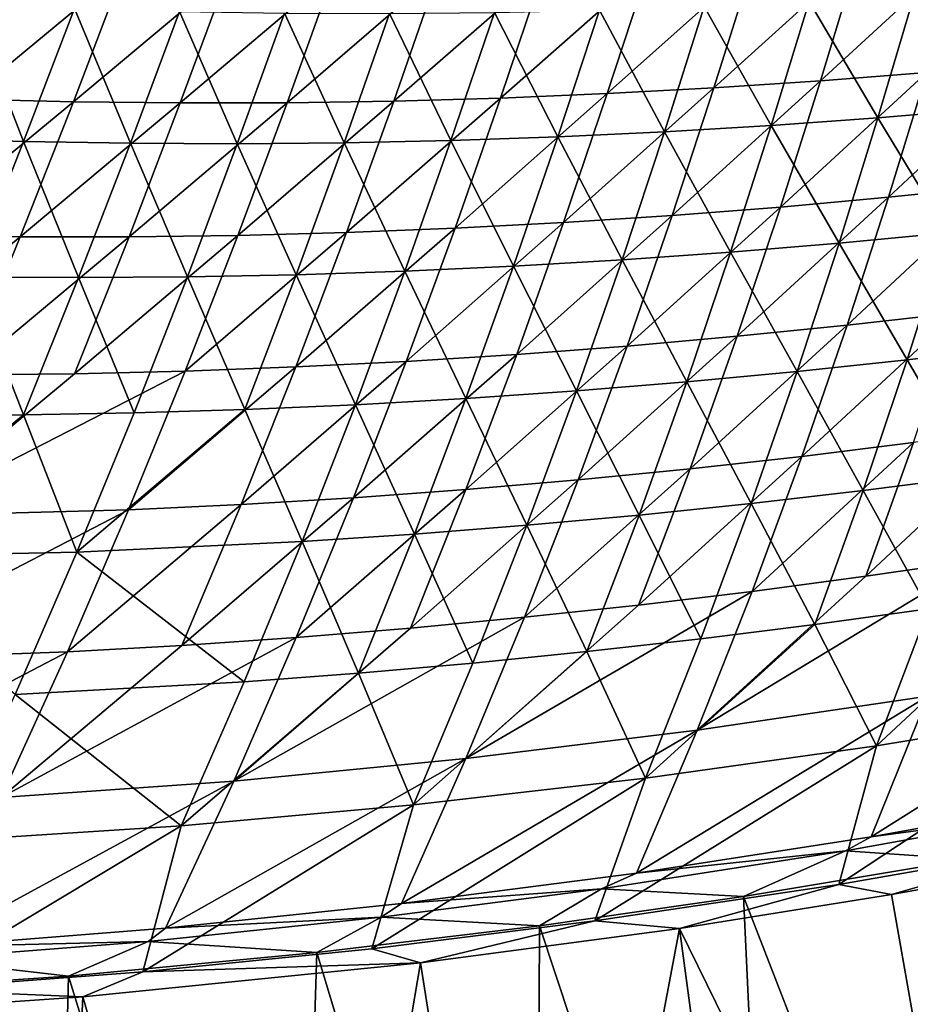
# Model space of a CAD drawing. Header units: metres. Extents: x 0 to 1400, y -1400 to 0.
# Tile 62 of 256: x 564 to 624, y -1325 to -1257. Entities that reach past the tile are written whole.
import ezdxf

# ---------------------------------------------------------------- set-up
doc = ezdxf.new("R2010")
doc.units = ezdxf.units.M

msp = doc.modelspace()

# ---------------------------------------------------------------- linework, layer by layer
at = {"layer": 'None'}
for points in [[(627.904358, -1252.630371, -225.192719), (620.764648, -1253.111816, -225.15126), (618.209351, -1261.53833, -197.285629)], [(618.209351, -1261.53833, -197.285629), (625.470276, -1260.962769, -197.325638), (627.904358, -1252.630371, -225.192719)], [(613.618591, -1253.50354, -225.109985), (606.467346, -1253.804565, -225.068924), (603.6651, -1262.415405, -197.206146)], [(613.618591, -1253.50354, -225.109985), (603.6651, -1262.415405, -197.206146), (610.940552, -1262.022827, -197.245789)], [(620.764648, -1253.111816, -225.15126), (610.940552, -1262.022827, -197.245789), (618.209351, -1261.53833, -197.285629)], [(620.764648, -1253.111816, -225.15126), (613.618591, -1253.50354, -225.109985), (610.940552, -1262.022827, -197.245789)], [(559.939575, -1262.793945, -196.973358), (570.673706, -1253.924683, -224.867371), (563.515808, -1253.666504, -224.827957)], [(559.939575, -1262.793945, -196.973358), (567.229736, -1262.970459, -197.011459), (570.673706, -1253.924683, -224.867371)], [(567.229736, -1262.970459, -197.011459), (577.833435, -1254.087891, -224.907104), (570.673706, -1253.924683, -224.867371)], [(577.833435, -1254.087891, -224.907104), (567.229736, -1262.970459, -197.011459), (574.520508, -1263.049927, -197.04985)], [(584.993896, -1254.156738, -224.947144), (577.833435, -1254.087891, -224.907104), (574.520508, -1263.049927, -197.04985)], [(574.520508, -1263.049927, -197.04985), (581.810608, -1263.033447, -197.088547), (584.993896, -1254.156738, -224.947144)], [(592.153809, -1254.131836, -224.987488), (581.810608, -1263.033447, -197.088547), (589.098877, -1262.921509, -197.127502)], [(581.810608, -1263.033447, -197.088547), (592.153809, -1254.131836, -224.987488), (584.993896, -1254.156738, -224.947144)], [(599.312012, -1254.014282, -225.028076), (592.153809, -1254.131836, -224.987488), (589.098877, -1262.921509, -197.127502)], [(589.098877, -1262.921509, -197.127502), (596.384094, -1262.71521, -197.166702), (599.312012, -1254.014282, -225.028076)], [(606.467346, -1253.804565, -225.068924), (596.384094, -1262.71521, -197.166702), (603.6651, -1262.415405, -197.206146)], [(596.384094, -1262.71521, -197.166702), (606.467346, -1253.804565, -225.068924), (599.312012, -1254.014282, -225.028076)], [(610.285522, -1256.463989, -225.972961), (617.444031, -1256.122559, -226.002182), (614.852234, -1264.585693, -198.150589)], [(614.852234, -1264.585693, -198.150589), (617.444031, -1256.122559, -226.002182), (622.128296, -1264.061646, -198.178528)], [(617.444031, -1256.122559, -226.002182), (624.597656, -1255.691772, -226.031631), (622.128296, -1264.061646, -198.178528)], [(622.128296, -1264.061646, -198.178528), (624.597656, -1255.691772, -226.031631), (629.396729, -1263.447632, -198.206665)], [(556.539673, -1265.453979, -197.93573), (560.15564, -1256.295898, -225.775711), (563.825684, -1265.675903, -197.961639)], [(560.15564, -1256.295898, -225.775711), (567.309692, -1256.598755, -225.803024), (563.825684, -1265.675903, -197.961639)], [(563.825684, -1265.675903, -197.961639), (567.309692, -1256.598755, -225.803024), (571.115417, -1265.80188, -197.987839)], [(567.309692, -1256.598755, -225.803024), (574.468506, -1256.807495, -225.830658), (571.115417, -1265.80188, -197.987839)], [(571.115417, -1265.80188, -197.987839), (574.468506, -1256.807495, -225.830658), (578.40741, -1265.832642, -198.014328)], [(574.468506, -1256.807495, -225.830658), (581.630676, -1256.922852, -225.858566), (578.40741, -1265.832642, -198.014328)], [(578.40741, -1265.832642, -198.014328), (581.630676, -1256.922852, -225.858566), (585.700256, -1265.768921, -198.041092)], [(581.630676, -1256.922852, -225.858566), (588.7948, -1256.945557, -225.88678), (585.700256, -1265.768921, -198.041092)], [(588.7948, -1256.945557, -225.88678), (595.959534, -1256.876099, -225.915253), (592.992615, -1265.611694, -198.0681)], [(592.992615, -1265.611694, -198.0681), (595.959534, -1256.876099, -225.915253), (600.28302, -1265.361572, -198.095367)], [(595.959534, -1256.876099, -225.915253), (603.123596, -1256.715332, -225.943985), (600.28302, -1265.361572, -198.095367)], [(600.28302, -1265.361572, -198.095367), (603.123596, -1256.715332, -225.943985), (607.570007, -1265.019287, -198.122864)], [(603.123596, -1256.715332, -225.943985), (610.285522, -1256.463989, -225.972961), (607.570007, -1265.019287, -198.122864)], [(607.570007, -1265.019287, -198.122864), (610.285522, -1256.463989, -225.972961), (614.852234, -1264.585693, -198.150589)], [(585.700256, -1265.768921, -198.041092), (588.7948, -1256.945557, -225.88678), (592.992615, -1265.611694, -198.0681)], [(630.236267, -1268.727661, -169.572571), (632.722107, -1260.296997, -197.365799), (622.862671, -1269.487549, -169.53479)], [(632.722107, -1260.296997, -197.365799), (625.470276, -1260.962769, -197.325638), (622.862671, -1269.487549, -169.53479)], [(622.862671, -1269.487549, -169.53479), (625.470276, -1260.962769, -197.325638), (615.478577, -1270.156006, -169.497131)], [(625.470276, -1260.962769, -197.325638), (618.209351, -1261.53833, -197.285629), (615.478577, -1270.156006, -169.497131)], [(615.478577, -1270.156006, -169.497131), (618.209351, -1261.53833, -197.285629), (608.085266, -1270.732178, -169.459625)], [(618.209351, -1261.53833, -197.285629), (610.940552, -1262.022827, -197.245789), (608.085266, -1270.732178, -169.459625)], [(608.085266, -1270.732178, -169.459625), (610.940552, -1262.022827, -197.245789), (600.683899, -1271.215088, -169.422287)], [(610.940552, -1262.022827, -197.245789), (603.6651, -1262.415405, -197.206146), (600.683899, -1271.215088, -169.422287)], [(567.229736, -1262.970459, -197.011459), (559.939575, -1262.793945, -196.973358), (556.177185, -1272.102295, -169.202896)], [(563.600464, -1272.198364, -169.238815), (567.229736, -1262.970459, -197.011459), (556.177185, -1272.102295, -169.202896)], [(574.520508, -1263.049927, -197.04985), (567.229736, -1262.970459, -197.011459), (563.600464, -1272.198364, -169.238815)], [(585.862122, -1271.897339, -169.348206), (589.098877, -1262.921509, -197.127502), (578.444214, -1272.094971, -169.311493)], [(589.098877, -1262.921509, -197.127502), (581.810608, -1263.033447, -197.088547), (578.444214, -1272.094971, -169.311493)], [(593.275757, -1271.60376, -169.385147), (596.384094, -1262.71521, -197.166702), (585.862122, -1271.897339, -169.348206)], [(596.384094, -1262.71521, -197.166702), (589.098877, -1262.921509, -197.127502), (585.862122, -1271.897339, -169.348206)], [(600.683899, -1271.215088, -169.422287), (603.6651, -1262.415405, -197.206146), (593.275757, -1271.60376, -169.385147)], [(603.6651, -1262.415405, -197.206146), (596.384094, -1262.71521, -197.166702), (593.275757, -1271.60376, -169.385147)], [(571.023193, -1272.195557, -169.275024), (574.520508, -1263.049927, -197.04985), (563.600464, -1272.198364, -169.238815)], [(578.444214, -1272.094971, -169.311493), (581.810608, -1263.033447, -197.088547), (571.023193, -1272.195557, -169.275024)], [(581.810608, -1263.033447, -197.088547), (574.520508, -1263.049927, -197.04985), (571.023193, -1272.195557, -169.275024)], [(622.128296, -1264.061646, -198.178528), (629.396729, -1263.447632, -198.206665), (626.875, -1271.915405, -170.427765)], [(614.852234, -1264.585693, -198.150589), (622.128296, -1264.061646, -198.178528), (619.483704, -1272.622681, -170.402039)], [(619.483704, -1272.622681, -170.402039), (622.128296, -1264.061646, -198.178528), (626.875, -1271.915405, -170.427765)], [(607.570007, -1265.019287, -198.122864), (614.852234, -1264.585693, -198.150589), (612.083496, -1273.239014, -170.376511)], [(612.083496, -1273.239014, -170.376511), (614.852234, -1264.585693, -198.150589), (619.483704, -1272.622681, -170.402039)], [(556.539673, -1265.453979, -197.93573), (563.825684, -1265.675903, -197.961639), (560.15564, -1274.933716, -170.203903)], [(560.15564, -1274.933716, -170.203903), (563.825684, -1265.675903, -197.961639), (567.577209, -1274.978271, -170.227829)], [(563.825684, -1265.675903, -197.961639), (571.115417, -1265.80188, -197.987839), (567.577209, -1274.978271, -170.227829)], [(585.700256, -1265.768921, -198.041092), (592.992615, -1265.611694, -198.0681), (589.844116, -1274.533447, -170.301132)], [(589.844116, -1274.533447, -170.301132), (592.992615, -1265.611694, -198.0681), (597.262268, -1274.195313, -170.32605)], [(592.992615, -1265.611694, -198.0681), (600.28302, -1265.361572, -198.095367), (597.262268, -1274.195313, -170.32605)], [(597.262268, -1274.195313, -170.32605), (600.28302, -1265.361572, -198.095367), (604.675903, -1273.76355, -170.351166)], [(600.28302, -1265.361572, -198.095367), (607.570007, -1265.019287, -198.122864), (604.675903, -1273.76355, -170.351166)], [(604.675903, -1273.76355, -170.351166), (607.570007, -1265.019287, -198.122864), (612.083496, -1273.239014, -170.376511)], [(567.577209, -1274.978271, -170.227829), (571.115417, -1265.80188, -197.987839), (575.000122, -1274.925903, -170.252014)], [(571.115417, -1265.80188, -197.987839), (578.40741, -1265.832642, -198.014328), (575.000122, -1274.925903, -170.252014)], [(575.000122, -1274.925903, -170.252014), (578.40741, -1265.832642, -198.014328), (582.422913, -1274.777344, -170.276459)], [(578.40741, -1265.832642, -198.014328), (585.700256, -1265.768921, -198.041092), (582.422913, -1274.777344, -170.276459)], [(582.422913, -1274.777344, -170.276459), (585.700256, -1265.768921, -198.041092), (589.844116, -1274.533447, -170.301132)], [(622.862671, -1269.487549, -169.53479), (620.037476, -1278.22168, -141.827759), (630.236267, -1268.727661, -169.572571)], [(620.037476, -1278.22168, -141.827759), (627.534668, -1277.369507, -141.862244), (630.236267, -1268.727661, -169.572571)], [(615.478577, -1270.156006, -169.497131), (612.528564, -1278.981201, -141.793365), (622.862671, -1269.487549, -169.53479)], [(612.528564, -1278.981201, -141.793365), (620.037476, -1278.22168, -141.827759), (622.862671, -1269.487549, -169.53479)], [(608.085266, -1270.732178, -169.459625), (605.009216, -1279.647095, -141.759094), (615.478577, -1270.156006, -169.497131)], [(605.009216, -1279.647095, -141.759094), (612.528564, -1278.981201, -141.793365), (615.478577, -1270.156006, -169.497131)], [(600.683899, -1271.215088, -169.422287), (597.480713, -1280.218262, -141.72496), (608.085266, -1270.732178, -169.459625)], [(597.480713, -1280.218262, -141.72496), (605.009216, -1279.647095, -141.759094), (608.085266, -1270.732178, -169.459625)], [(585.862122, -1271.897339, -169.348206), (582.401306, -1281.072876, -141.657181), (593.275757, -1271.60376, -169.385147)], [(582.401306, -1281.072876, -141.657181), (589.944336, -1280.69397, -141.690994), (593.275757, -1271.60376, -169.385147)], [(593.275757, -1271.60376, -169.385147), (589.944336, -1280.69397, -141.690994), (600.683899, -1271.215088, -169.422287)], [(589.944336, -1280.69397, -141.690994), (597.480713, -1280.218262, -141.72496), (600.683899, -1271.215088, -169.422287)], [(556.177185, -1272.102295, -169.202896), (552.18866, -1281.602051, -141.523987), (563.600464, -1272.198364, -169.238815)], [(552.18866, -1281.602051, -141.523987), (559.7453, -1281.619751, -141.556946), (563.600464, -1272.198364, -169.238815)], [(563.600464, -1272.198364, -169.238815), (559.7453, -1281.619751, -141.556946), (571.023193, -1272.195557, -169.275024)], [(559.7453, -1281.619751, -141.556946), (567.300476, -1281.536743, -141.590134), (571.023193, -1272.195557, -169.275024)], [(571.023193, -1272.195557, -169.275024), (567.300476, -1281.536743, -141.590134), (578.444214, -1272.094971, -169.311493)], [(567.300476, -1281.536743, -141.590134), (574.852905, -1281.354126, -141.62355), (578.444214, -1272.094971, -169.311493)], [(578.444214, -1272.094971, -169.311493), (574.852905, -1281.354126, -141.62355), (585.862122, -1271.897339, -169.348206)], [(574.852905, -1281.354126, -141.62355), (582.401306, -1281.072876, -141.657181), (585.862122, -1271.897339, -169.348206)], [(626.875, -1271.915405, -170.427765), (624.135986, -1280.593262, -142.732025), (619.483704, -1272.622681, -170.402039)], [(631.640198, -1279.703125, -142.754578), (624.135986, -1280.593262, -142.732025), (626.875, -1271.915405, -170.427765)], [(619.483704, -1272.622681, -170.402039), (616.620239, -1281.39209, -142.709625), (612.083496, -1273.239014, -170.376511)], [(624.135986, -1280.593262, -142.732025), (616.620239, -1281.39209, -142.709625), (619.483704, -1272.622681, -170.402039)], [(612.083496, -1273.239014, -170.376511), (609.094421, -1282.098755, -142.687378), (604.675903, -1273.76355, -170.351166)], [(616.620239, -1281.39209, -142.709625), (609.094421, -1282.098755, -142.687378), (612.083496, -1273.239014, -170.376511)], [(597.262268, -1274.195313, -170.32605), (594.018738, -1283.231567, -142.643433), (589.844116, -1274.533447, -170.301132)], [(601.560059, -1282.712158, -142.665314), (594.018738, -1283.231567, -142.643433), (597.262268, -1274.195313, -170.32605)], [(604.675903, -1273.76355, -170.351166), (601.560059, -1282.712158, -142.665314), (597.262268, -1274.195313, -170.32605)], [(609.094421, -1282.098755, -142.687378), (601.560059, -1282.712158, -142.665314), (604.675903, -1273.76355, -170.351166)], [(563.813354, -1284.349121, -142.557892), (556.259583, -1284.384033, -142.537048), (560.15564, -1274.933716, -170.203903)], [(567.577209, -1274.978271, -170.227829), (563.813354, -1284.349121, -142.557892), (560.15564, -1274.933716, -170.203903)], [(571.367676, -1284.215576, -142.578964), (563.813354, -1284.349121, -142.557892), (567.577209, -1274.978271, -170.227829)], [(575.000122, -1274.925903, -170.252014), (571.367676, -1284.215576, -142.578964), (567.577209, -1274.978271, -170.227829)], [(578.921021, -1283.984131, -142.60025), (571.367676, -1284.215576, -142.578964), (575.000122, -1274.925903, -170.252014)], [(582.422913, -1274.777344, -170.276459), (578.921021, -1283.984131, -142.60025), (575.000122, -1274.925903, -170.252014)], [(586.471863, -1283.655884, -142.621735), (578.921021, -1283.984131, -142.60025), (582.422913, -1274.777344, -170.276459)], [(589.844116, -1274.533447, -170.301132), (586.471863, -1283.655884, -142.621735), (582.422913, -1274.777344, -170.276459)], [(594.018738, -1283.231567, -142.643433), (586.471863, -1283.655884, -142.621735), (589.844116, -1274.533447, -170.301132)], [(620.037476, -1278.22168, -141.827759), (616.950012, -1287.183594, -114.207443), (627.534668, -1277.369507, -141.862244)], [(616.950012, -1287.183594, -114.207443), (624.572388, -1286.241577, -114.237709), (627.534668, -1277.369507, -141.862244)], [(612.528564, -1278.981201, -141.793365), (609.31488, -1288.031616, -114.177246), (620.037476, -1278.22168, -141.827759)], [(609.31488, -1288.031616, -114.177246), (616.950012, -1287.183594, -114.207443), (620.037476, -1278.22168, -141.827759)], [(605.009216, -1279.647095, -141.759094), (601.668335, -1288.78479, -114.147125), (612.528564, -1278.981201, -141.793365)], [(601.668335, -1288.78479, -114.147125), (609.31488, -1288.031616, -114.177246), (612.528564, -1278.981201, -141.793365)], [(597.480713, -1280.218262, -141.72496), (594.011719, -1289.441772, -114.117088), (605.009216, -1279.647095, -141.759094)], [(594.011719, -1289.441772, -114.117088), (601.668335, -1288.78479, -114.147125), (605.009216, -1279.647095, -141.759094)], [(631.640198, -1279.703125, -142.754578), (628.763977, -1288.519531, -115.14241), (624.135986, -1280.593262, -142.732025)], [(589.944336, -1280.69397, -141.690994), (586.346313, -1290.001587, -114.087166), (597.480713, -1280.218262, -141.72496)], [(586.346313, -1290.001587, -114.087166), (594.011719, -1289.441772, -114.117088), (597.480713, -1280.218262, -141.72496)], [(574.852905, -1281.354126, -141.62355), (570.994324, -1290.825562, -114.027695), (582.401306, -1281.072876, -141.657181)], [(570.994324, -1290.825562, -114.027695), (578.673401, -1290.463257, -114.057358), (582.401306, -1281.072876, -141.657181)], [(582.401306, -1281.072876, -141.657181), (578.673401, -1290.463257, -114.057358), (589.944336, -1280.69397, -141.690994)], [(578.673401, -1290.463257, -114.057358), (586.346313, -1290.001587, -114.087166), (589.944336, -1280.69397, -141.690994)], [(624.135986, -1280.593262, -142.732025), (621.134888, -1289.499878, -115.124115), (616.620239, -1281.39209, -142.709625)], [(628.763977, -1288.519531, -115.14241), (621.134888, -1289.499878, -115.124115), (624.135986, -1280.593262, -142.732025)], [(567.300476, -1281.536743, -141.590134), (555.622925, -1291.247803, -113.968834), (574.852905, -1281.354126, -141.62355)], [(555.622925, -1291.247803, -113.968834), (570.994324, -1290.825562, -114.027695), (574.852905, -1281.354126, -141.62355)], [(555.622925, -1291.247803, -113.968834), (567.300476, -1281.536743, -141.590134), (559.7453, -1281.619751, -141.556946)], [(616.620239, -1281.39209, -142.709625), (613.493286, -1290.387817, -115.105942), (609.094421, -1282.098755, -142.687378)], [(621.134888, -1289.499878, -115.124115), (613.493286, -1290.387817, -115.105942), (616.620239, -1281.39209, -142.709625)], [(609.094421, -1282.098755, -142.687378), (605.840759, -1291.182251, -115.087891), (601.560059, -1282.712158, -142.665314)], [(613.493286, -1290.387817, -115.105942), (605.840759, -1291.182251, -115.087891), (609.094421, -1282.098755, -142.687378)], [(601.560059, -1282.712158, -142.665314), (598.178772, -1291.881958, -115.069977), (594.018738, -1283.231567, -142.643433)], [(605.840759, -1291.182251, -115.087891), (598.178772, -1291.881958, -115.069977), (601.560059, -1282.712158, -142.665314)], [(586.471863, -1283.655884, -142.621735), (582.832886, -1292.994019, -115.034584), (578.921021, -1283.984131, -142.60025)], [(582.832886, -1292.994019, -115.034584), (586.471863, -1283.655884, -142.621735), (590.508972, -1292.486328, -115.052208)], [(590.508972, -1292.486328, -115.052208), (586.471863, -1283.655884, -142.621735), (594.018738, -1283.231567, -142.643433)], [(598.178772, -1291.881958, -115.069977), (590.508972, -1292.486328, -115.052208), (594.018738, -1283.231567, -142.643433)], [(567.468018, -1293.715698, -114.999817), (552.09668, -1294.039063, -114.965721), (563.813354, -1284.349121, -142.557892)], [(552.09668, -1294.039063, -114.965721), (556.259583, -1284.384033, -142.537048), (563.813354, -1284.349121, -142.557892)], [(567.468018, -1293.715698, -114.999817), (563.813354, -1284.349121, -142.557892), (571.367676, -1284.215576, -142.578964)], [(582.832886, -1292.994019, -115.034584), (567.468018, -1293.715698, -114.999817), (578.921021, -1283.984131, -142.60025)], [(578.921021, -1283.984131, -142.60025), (567.468018, -1293.715698, -114.999817), (571.367676, -1284.215576, -142.578964)], [(624.572388, -1286.241577, -114.237709), (621.302795, -1295.366943, -86.690193), (632.180969, -1285.206787, -114.268021)], [(621.302795, -1295.366943, -86.690193), (629.037292, -1294.244019, -86.715347), (632.180969, -1285.206787, -114.268021)], [(616.950012, -1287.183594, -114.207443), (613.553711, -1296.395874, -86.665062), (624.572388, -1286.241577, -114.237709)], [(613.553711, -1296.395874, -86.665062), (621.302795, -1295.366943, -86.690193), (624.572388, -1286.241577, -114.237709)], [(609.31488, -1288.031616, -114.177246), (605.791199, -1297.329346, -86.639969), (616.950012, -1287.183594, -114.207443)], [(605.791199, -1297.329346, -86.639969), (613.553711, -1296.395874, -86.665062), (616.950012, -1287.183594, -114.207443)], [(601.668335, -1288.78479, -114.147125), (598.016602, -1298.166504, -86.614922), (609.31488, -1288.031616, -114.177246)], [(598.016602, -1298.166504, -86.614922), (605.791199, -1297.329346, -86.639969), (609.31488, -1288.031616, -114.177246)], [(621.134888, -1289.499878, -115.124115), (628.763977, -1288.519531, -115.14241), (625.579468, -1297.589722, -87.610672)], [(594.011719, -1289.441772, -114.117088), (590.231201, -1298.906006, -86.589935), (601.668335, -1288.78479, -114.147125)], [(590.231201, -1298.906006, -86.589935), (598.016602, -1298.166504, -86.614922), (601.668335, -1288.78479, -114.147125)], [(586.346313, -1290.001587, -114.087166), (582.436401, -1299.546753, -86.565033), (594.011719, -1289.441772, -114.117088)], [(582.436401, -1299.546753, -86.565033), (590.231201, -1298.906006, -86.589935), (594.011719, -1289.441772, -114.117088)], [(613.493286, -1290.387817, -115.105942), (621.134888, -1289.499878, -115.124115), (617.824158, -1298.657471, -87.597549)], [(617.824158, -1298.657471, -87.597549), (621.134888, -1289.499878, -115.124115), (625.579468, -1297.589722, -87.610672)], [(570.994324, -1290.825562, -114.027695), (566.823975, -1300.527588, -86.515495), (578.673401, -1290.463257, -114.057358)], [(566.823975, -1300.527588, -86.515495), (574.633545, -1300.087646, -86.540207), (578.673401, -1290.463257, -114.057358)], [(578.673401, -1290.463257, -114.057358), (574.633545, -1300.087646, -86.540207), (586.346313, -1290.001587, -114.087166)], [(574.633545, -1300.087646, -86.540207), (582.436401, -1299.546753, -86.565033), (586.346313, -1290.001587, -114.087166)], [(605.840759, -1291.182251, -115.087891), (613.493286, -1290.387817, -115.105942), (610.055725, -1299.631226, -87.584518)], [(610.055725, -1299.631226, -87.584518), (613.493286, -1290.387817, -115.105942), (617.824158, -1298.657471, -87.597549)], [(555.622925, -1291.247803, -113.968834), (551.190002, -1301.099731, -86.466423), (570.994324, -1290.825562, -114.027695)], [(551.190002, -1301.099731, -86.466423), (566.823975, -1300.527588, -86.515495), (570.994324, -1290.825562, -114.027695)], [(598.178772, -1291.881958, -115.069977), (605.840759, -1291.182251, -115.087891), (602.275574, -1300.510132, -87.571587)], [(602.275574, -1300.510132, -87.571587), (605.840759, -1291.182251, -115.087891), (610.055725, -1299.631226, -87.584518)], [(590.508972, -1292.486328, -115.052208), (598.178772, -1291.881958, -115.069977), (594.485474, -1301.293091, -87.558754)], [(594.485474, -1301.293091, -87.558754), (598.178772, -1291.881958, -115.069977), (602.275574, -1300.510132, -87.571587)], [(586.68689, -1301.979004, -87.546036), (582.832886, -1292.994019, -115.034584), (590.508972, -1292.486328, -115.052208)], [(586.68689, -1301.979004, -87.546036), (590.508972, -1292.486328, -115.052208), (594.485474, -1301.293091, -87.558754)], [(567.468018, -1293.715698, -114.999817), (582.832886, -1292.994019, -115.034584), (578.88147, -1302.566772, -87.533432)], [(578.88147, -1302.566772, -87.533432), (582.832886, -1292.994019, -115.034584), (586.68689, -1301.979004, -87.546036)], [(552.09668, -1294.039063, -114.965721), (567.468018, -1293.715698, -114.999817), (563.256592, -1303.443604, -87.508583)], [(563.256592, -1303.443604, -87.508583), (567.468018, -1293.715698, -114.999817), (578.88147, -1302.566772, -87.533432)], [(629.037292, -1294.244019, -86.715347), (621.302795, -1295.366943, -86.690193), (609.804565, -1305.875488, -59.205944)], [(629.037292, -1294.244019, -86.715347), (609.804565, -1305.875488, -59.205944), (625.543579, -1303.555908, -59.244144)], [(621.302795, -1295.366943, -86.690193), (613.553711, -1296.395874, -86.665062), (609.804565, -1305.875488, -59.205944)], [(613.553711, -1296.395874, -86.665062), (605.791199, -1297.329346, -86.639969), (594.010437, -1307.808105, -59.167847)], [(609.804565, -1305.875488, -59.205944), (613.553711, -1296.395874, -86.665062), (594.010437, -1307.808105, -59.167847)], [(625.579468, -1297.589722, -87.610672), (633.319885, -1296.429321, -87.623886), (622.041809, -1306.933105, -60.161598)], [(633.319885, -1296.429321, -87.623886), (637.759521, -1304.349365, -60.175892), (622.041809, -1306.933105, -60.161598)], [(605.791199, -1297.329346, -86.639969), (598.016602, -1298.166504, -86.614922), (594.010437, -1307.808105, -59.167847)], [(625.579468, -1297.589722, -87.610672), (622.041809, -1306.933105, -60.161598), (617.824158, -1298.657471, -87.597549)], [(594.010437, -1307.808105, -59.167847), (598.016602, -1298.166504, -86.614922), (578.171936, -1309.343994, -59.129944)], [(598.016602, -1298.166504, -86.614922), (590.231201, -1298.906006, -86.589935), (578.171936, -1309.343994, -59.129944)], [(578.171936, -1309.343994, -59.129944), (590.231201, -1298.906006, -86.589935), (582.436401, -1299.546753, -86.565033)], [(622.041809, -1306.933105, -60.161598), (606.263062, -1309.140381, -60.147617), (617.824158, -1298.657471, -87.597549)], [(606.263062, -1309.140381, -60.147617), (610.055725, -1299.631226, -87.584518), (617.824158, -1298.657471, -87.597549)], [(562.30011, -1310.473633, -59.092319), (582.436401, -1299.546753, -86.565033), (574.633545, -1300.087646, -86.540207)], [(578.171936, -1309.343994, -59.129944), (582.436401, -1299.546753, -86.565033), (562.30011, -1310.473633, -59.092319)], [(610.055725, -1299.631226, -87.584518), (606.263062, -1309.140381, -60.147617), (602.275574, -1300.510132, -87.571587)], [(551.190002, -1301.099731, -86.466423), (546.405884, -1311.187256, -59.055065), (566.823975, -1300.527588, -86.515495)], [(546.405884, -1311.187256, -59.055065), (562.30011, -1310.473633, -59.092319), (566.823975, -1300.527588, -86.515495)], [(566.823975, -1300.527588, -86.515495), (562.30011, -1310.473633, -59.092319), (574.633545, -1300.087646, -86.540207)], [(594.485474, -1301.293091, -87.558754), (602.275574, -1300.510132, -87.571587), (590.43634, -1310.962158, -60.133965)], [(602.275574, -1300.510132, -87.571587), (606.263062, -1309.140381, -60.147617), (590.43634, -1310.962158, -60.133965)], [(594.485474, -1301.293091, -87.558754), (590.43634, -1310.962158, -60.133965), (586.68689, -1301.979004, -87.546036)], [(625.543579, -1303.555908, -59.244144), (621.662781, -1313.143555, -31.907185), (641.218323, -1300.858521, -59.282372)], [(621.662781, -1313.143555, -31.907185), (637.594421, -1310.281494, -31.930807), (641.218323, -1300.858521, -59.282372)], [(574.574829, -1312.389404, -60.120659), (578.88147, -1302.566772, -87.533432), (586.68689, -1301.979004, -87.546036)], [(590.43634, -1310.962158, -60.133965), (574.574829, -1312.389404, -60.120659), (586.68689, -1301.979004, -87.546036)], [(563.256592, -1303.443604, -87.508583), (578.88147, -1302.566772, -87.533432), (574.574829, -1312.389404, -60.120659)], [(558.691589, -1313.412964, -60.107719), (563.256592, -1303.443604, -87.508583), (574.574829, -1312.389404, -60.120659)], [(609.804565, -1305.875488, -59.205944), (605.666504, -1315.622192, -31.883253), (625.543579, -1303.555908, -59.244144)], [(605.666504, -1315.622192, -31.883253), (621.662781, -1313.143555, -31.907185), (625.543579, -1303.555908, -59.244144)], [(637.759521, -1304.349365, -60.175892), (634.835571, -1313.710205, -32.84586), (619.455505, -1316.395142, -32.845757)], [(637.759521, -1304.349365, -60.175892), (619.455505, -1316.395142, -32.845757), (622.041809, -1306.933105, -60.161598)], [(594.010437, -1307.808105, -59.167847), (589.614929, -1317.70752, -31.859066), (609.804565, -1305.875488, -59.205944)], [(589.614929, -1317.70752, -31.859066), (605.666504, -1315.622192, -31.883253), (609.804565, -1305.875488, -59.205944)], [(619.455505, -1316.395142, -32.845757), (602.821838, -1318.887817, -32.845554), (622.041809, -1306.933105, -60.161598)], [(622.041809, -1306.933105, -60.161598), (602.821838, -1318.887817, -32.845554), (606.263062, -1309.140381, -60.147617)], [(578.171936, -1309.343994, -59.129944), (573.519043, -1319.389648, -31.83469), (594.010437, -1307.808105, -59.167847)], [(573.519043, -1319.389648, -31.83469), (589.614929, -1317.70752, -31.859066), (594.010437, -1307.808105, -59.167847)], [(562.30011, -1310.473633, -59.092319), (557.390076, -1320.658691, -31.81019), (578.171936, -1309.343994, -59.129944)], [(557.390076, -1320.658691, -31.81019), (573.519043, -1319.389648, -31.83469), (578.171936, -1309.343994, -59.129944)], [(602.821838, -1318.887817, -32.845554), (587.596069, -1320.791382, -32.845264), (606.263062, -1309.140381, -60.147617)], [(606.263062, -1309.140381, -60.147617), (587.596069, -1320.791382, -32.845264), (590.43634, -1310.962158, -60.133965)], [(621.662781, -1313.143555, -31.907185), (635.560608, -1311.295898, -30.829157), (637.594421, -1310.281494, -31.930807)], [(587.596069, -1320.791382, -32.845264), (571.97229, -1322.364502, -32.844879), (590.43634, -1310.962158, -60.133965)], [(590.43634, -1310.962158, -60.133965), (571.97229, -1322.364502, -32.844879), (574.574829, -1312.389404, -60.120659)], [(619.924377, -1314.113159, -30.822409), (635.560608, -1311.295898, -30.829157), (621.662781, -1313.143555, -31.907185)], [(619.924377, -1314.113159, -30.822409), (628.245117, -1314.676758, -29.677237), (635.560608, -1311.295898, -30.829157)], [(571.97229, -1322.364502, -32.844879), (555.972839, -1323.570801, -32.844479), (574.574829, -1312.389404, -60.120659)], [(574.574829, -1312.389404, -60.120659), (555.972839, -1323.570801, -32.844479), (558.691589, -1313.412964, -60.107719)], [(605.666504, -1315.622192, -31.883253), (619.924377, -1314.113159, -30.822409), (621.662781, -1313.143555, -31.907185)], [(634.835571, -1313.710205, -32.84586), (623.070923, -1317.094971, -32.264797), (619.455505, -1316.395142, -32.845757)], [(635.639099, -1314.830688, -32.259232), (623.070923, -1317.094971, -32.264797), (634.835571, -1313.710205, -32.84586)], [(603.261658, -1316.690308, -30.815132), (619.924377, -1314.113159, -30.822409), (605.666504, -1315.622192, -31.883253)], [(603.261658, -1316.690308, -30.815132), (612.958923, -1317.227417, -29.684044), (619.924377, -1314.113159, -30.822409)], [(612.958923, -1317.227417, -29.684044), (628.245117, -1314.676758, -29.677237), (619.924377, -1314.113159, -30.822409)], [(628.245117, -1314.676758, -29.677237), (612.958923, -1317.227417, -29.684044), (631.833923, -1365.928101)], [(635.639099, -1314.830688, -32.259232), (631.816406, -1366.716064, -3), (623.070923, -1317.094971, -32.264797)], [(589.614929, -1317.70752, -31.859066), (603.261658, -1316.690308, -30.815132), (605.666504, -1315.622192, -31.883253)], [(588.221191, -1318.634277, -30.808493), (603.261658, -1316.690308, -30.815132), (589.614929, -1317.70752, -31.859066)], [(588.221191, -1318.634277, -30.808493), (599.032043, -1319.229126, -29.690277), (603.261658, -1316.690308, -30.815132)], [(599.032043, -1319.229126, -29.690277), (612.958923, -1317.227417, -29.684044), (603.261658, -1316.690308, -30.815132)], [(619.455505, -1316.395142, -32.845757), (608.580444, -1319.39856, -32.271248), (602.821838, -1318.887817, -32.845554)], [(623.070923, -1317.094971, -32.264797), (608.580444, -1319.39856, -32.271248), (619.455505, -1316.395142, -32.845757)], [(612.958923, -1317.227417, -29.684044), (599.032043, -1319.229126, -29.690277), (615.349548, -1368.514648)], [(631.816406, -1366.716064, -3), (608.580444, -1319.39856, -32.271248), (623.070923, -1317.094971, -32.264797)], [(631.833923, -1365.928101), (612.958923, -1317.227417, -29.684044), (615.349548, -1368.514648)], [(573.519043, -1319.389648, -31.83469), (588.221191, -1318.634277, -30.808493), (589.614929, -1317.70752, -31.859066)], [(572.321716, -1320.287964, -30.801405), (588.221191, -1318.634277, -30.808493), (573.519043, -1319.389648, -31.83469)], [(572.321716, -1320.287964, -30.801405), (583.838318, -1321.057495, -29.697098), (588.221191, -1318.634277, -30.808493)], [(583.838318, -1321.057495, -29.697098), (599.032043, -1319.229126, -29.690277), (588.221191, -1318.634277, -30.808493)], [(557.390076, -1320.658691, -31.81019), (572.321716, -1320.287964, -30.801405), (573.519043, -1319.389648, -31.83469)], [(599.032043, -1319.229126, -29.690277), (583.838318, -1321.057495, -29.697098), (598.809265, -1370.715576)], [(602.821838, -1318.887817, -32.845554), (590.922668, -1321.754395, -32.279144), (587.596069, -1320.791382, -32.845264)], [(608.580444, -1319.39856, -32.271248), (590.922668, -1321.754395, -32.279144), (602.821838, -1318.887817, -32.845554)], [(608.580444, -1319.39856, -32.271248), (598.753113, -1371.502075, -3), (590.922668, -1321.754395, -32.279144)], [(615.312683, -1369.302124, -3), (598.753113, -1371.502075, -3), (608.580444, -1319.39856, -32.271248)], [(615.349548, -1368.514648), (599.032043, -1319.229126, -29.690277), (598.809265, -1370.715576)], [(631.816406, -1366.716064, -3), (615.312683, -1369.302124, -3), (608.580444, -1319.39856, -32.271248)], [(556.838257, -1321.495361, -30.794434), (572.321716, -1320.287964, -30.801405), (557.390076, -1320.658691, -31.81019)], [(556.838257, -1321.495361, -30.794434), (566.895142, -1322.651733, -29.704718), (572.321716, -1320.287964, -30.801405)], [(566.895142, -1322.651733, -29.704718), (583.838318, -1321.057495, -29.697098), (572.321716, -1320.287964, -30.801405)], [(590.922668, -1321.754395, -32.279144), (571.97229, -1322.364502, -32.844879), (587.596069, -1320.791382, -32.845264)], [(583.838318, -1321.057495, -29.697098), (566.895142, -1322.651733, -29.704718), (582.221313, -1372.522339)], [(598.809265, -1370.715576), (583.838318, -1321.057495, -29.697098), (582.221313, -1372.522339)], [(551.831787, -1323.668091, -29.711491), (566.895142, -1322.651733, -29.704718), (556.838257, -1321.495361, -30.794434)], [(590.922668, -1321.754395, -32.279144), (582.145874, -1373.307251, -3), (567.861694, -1324.070801, -32.289486)], [(590.922668, -1321.754395, -32.279144), (567.861694, -1324.070801, -32.289486), (571.97229, -1322.364502, -32.844879)], [(598.753113, -1371.502075, -3), (582.145874, -1373.307251, -3), (590.922668, -1321.754395, -32.279144)], [(566.895142, -1322.651733, -29.704718), (551.831787, -1323.668091, -29.711491), (565.594421, -1373.926392)], [(567.861694, -1324.070801, -32.289486), (555.972839, -1323.570801, -32.844479), (571.97229, -1322.364502, -32.844879)], [(582.221313, -1372.522339), (566.895142, -1322.651733, -29.704718), (565.594421, -1373.926392)], [(565.594421, -1373.926392), (551.831787, -1323.668091, -29.711491), (548.937927, -1374.918823)], [(567.861694, -1324.070801, -32.289486), (553.009521, -1325.097168, -32.29615), (555.972839, -1323.570801, -32.844479)], [(567.861694, -1324.070801, -32.289486), (565.499756, -1374.709229, -3), (553.009521, -1325.097168, -32.29615)], [(582.145874, -1373.307251, -3), (565.499756, -1374.709229, -3), (567.861694, -1324.070801, -32.289486)]]:
    msp.add_3dface(points, dxfattribs=at)

doc.saveas('drawing.dxf')
